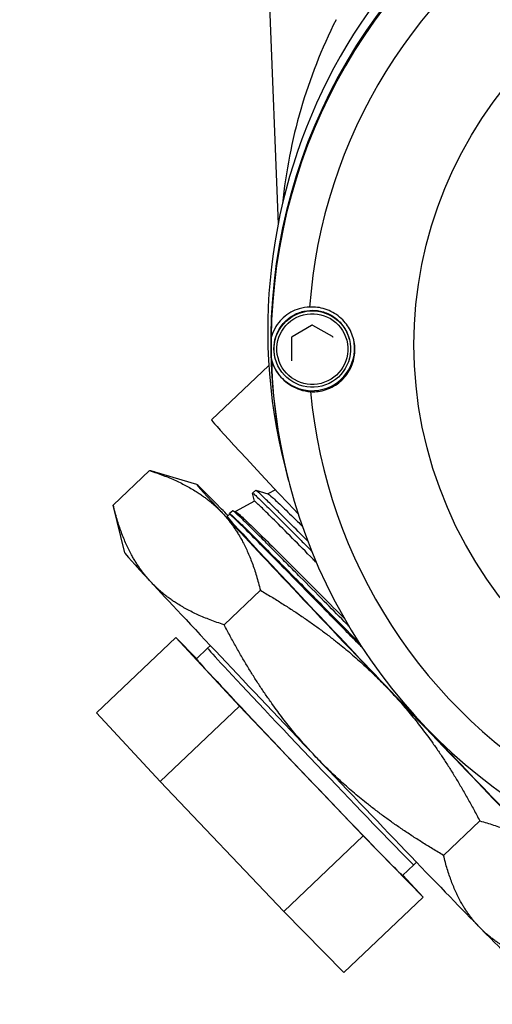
# Model space of a CAD drawing. Header units: inches. Extents: x 24 to 1128, y -74 to 748.
# Tile 33 of 256: x 298.88 to 300.22, y 213.3 to 216.09. Entities that reach past the tile are written whole.
import ezdxf

# ---------------------------------------------------------------- set-up
doc = ezdxf.new("R2010")
doc.units = ezdxf.units.IN
doc.header["$LTSCALE"] = 32
doc.header["$MEASUREMENT"] = 0
doc.layers.add('Visible (ANSI)', color=7, linetype='Continuous', lineweight=30)

msp = doc.modelspace()

# ---------------------------------------------------------------- linework, layer by layer
at = {"layer": 'Visible (ANSI)'}
for p, q in [((299.56405, 216.64718), (299.6089, 215.51465)), ((299.70315, 215.22781), (299.64836, 215.19543)), ((299.76253, 215.1966), (299.70709, 215.22785)), ((299.64643, 215.192), (299.64708, 215.12837)), ((299.81063, 215.18788), (299.81021, 215.1895)), ((299.60095, 215.13383), (299.60053, 215.13545)), ((299.42012, 214.95983), (299.58292, 215.11462)), ((299.14184, 214.71872), (299.24452, 214.81635)), ((299.37849, 214.77698), (299.26023, 214.8119)), ((299.62958, 214.82106), (299.63777, 214.78929)), ((299.63793, 214.78867), (299.63883, 214.7852)), ((299.54184, 214.72985), (299.53648, 214.75211)), ((299.54562, 214.76051), (299.53651, 214.75238)), ((299.54587, 214.76052), (299.58008, 214.75043)), ((299.60114, 214.76212), (299.57981, 214.75051)), ((299.17455, 214.58308), (299.14191, 214.71843)), ((299.54192, 214.72989), (299.48793, 214.70051)), ((299.47221, 214.69195), (299.46366, 214.6873)), ((299.47214, 214.69192), (299.4716, 214.69417)), ((299.48073, 214.70255), (299.47163, 214.69442)), ((299.48098, 214.70256), (299.48819, 214.70043)), ((299.45584, 214.37952), (299.55852, 214.47715)), ((299.09471, 214.13007), (299.31936, 214.34367)), ((299.49988, 214.1488), (299.31936, 214.34367)), ((299.31936, 214.34367), (299.37812, 214.28366)), ((299.3773, 214.28288), (299.40906, 214.31307)), ((299.41723, 214.32037), (299.40906, 214.31308)), ((299.09471, 214.13007), (299.27522, 213.9352)), ((299.27522, 213.9352), (299.49988, 214.1488)), ((299.84992, 213.7808), (299.49988, 214.1488)), ((299.27522, 213.9352), (299.62526, 213.5672)), ((300.07745, 213.72588), (300.18013, 213.82352)), ((299.62526, 213.5672), (299.84992, 213.7808)), ((300.01944, 213.60767), (299.84992, 213.7808)), ((299.9615, 213.66845), (299.99326, 213.69864)), ((300.00096, 213.70644), (299.99326, 213.69864)), ((299.96237, 213.66927), (300.01944, 213.60767)), ((299.79479, 213.39407), (300.01944, 213.60767)), ((299.62526, 213.5672), (299.79479, 213.39407))]:
    msp.add_line(p, q, dxfattribs=at)
msp.add_circle((308.84114, 217.49266), 23.75, dxfattribs=at)
msp.add_arc((301.11374, 215.42211), 1.5, 153.37509, 174.25181, dxfattribs=at)
for centre, major_axis, ratio, start_param, end_param in [((301.15263, 215.21367), (-1.52304, -0.39261), 0.999866, 3.2090827, 6.2831853), ((301.16098, 215.18128), (1.52304, 0.39261), 0.999866, 0, 3.1415927), ((301.16082, 215.1819), (-1.52304, -0.39261), 0.999866, 3.1411828, 6.2835952), ((301.16187, 215.17781), (-1.52304, -0.39261), 0.999866, 3.9668674, 6.0209673), ((301.16261, 215.17494), (-1.42179, -0.36651), 0.999866, 4.0284664, 5.9593683), ((301.16187, 215.17781), (-1.52304, -0.39261), 0.999866, 6.0209673, 6.0612625), ((299.70526, 215.16288), (-0.11628, -0.02997), 0.999866, 0.0249752, 3.1246689), ((301.16187, 215.17781), (-1.52304, -0.39261), 0.999866, 6.0612625, 8.1153624), ((301.16261, 215.17494), (-1.42179, -0.36651), 0.999866, 6.1228615, 8.0537634), ((300.02993, 214.31846), (-0.60981, 0.64137), 0.0079635, 0, 0.9385427), ((299.9167, 214.2108), (-0.53832, 0.56618), 0.0079635, 5.7738932, 6.8210907), ((299.9167, 214.2108), (-0.53832, 0.56618), 0.0079635, 5.7104939, 5.7738932), ((299.9167, 214.2108), (-0.53832, 0.56618), 0.0079635, 0.5379054, 1.585103), ((299.9167, 214.2108), (0.45305, -0.4765), 0.0079635, 3.1394588, 6.2853192), ((299.71288, 214.01701), (-0.53832, 0.56618), 0.0079635, 0.0137941, 0.5379054), ((299.71288, 214.01701), (-0.53832, 0.56618), 0.0079635, 0.5379054, 1.585103), ((299.70116, 214.00586), (-0.2921, 0.30722), 0.0079635, 6.2829364, 9.4250268), ((299.6694, 213.97567), (-0.2921, 0.30722), 0.0079635, 0, 3.1415927), ((299.9167, 214.2108), (-0.53832, 0.56618), 0.0079635, 1.585103, 2.6323005), ((299.71288, 214.01701), (-0.53832, 0.56618), 0.0079635, 1.585103, 2.6323005), ((299.71288, 214.01701), (0.53832, -0.56618), 0.0079635, 5.7738932, 6.2693912)]:
    msp.add_ellipse(centre, major_axis=major_axis, ratio=ratio, start_param=start_param, end_param=end_param, dxfattribs=at)
for centre, major_axis in [((301.16325, 215.17245), (-1.13244, -0.29192)), ((299.70579, 215.16085), (0.10484, 0.02703)), ((299.70582, 215.16073), (0.09722, 0.02506))]:
    msp.add_ellipse(centre, major_axis=major_axis, ratio=0.999866, dxfattribs=at)
for points, knots in [([(299.69811, 215.27982), (299.68838, 215.27942), (299.67831, 215.27787), (299.65246, 215.27012), (299.63682, 215.26179), (299.61225, 215.23949), (299.60006, 215.22381), (299.59152, 215.20143), (299.59024, 215.19752), (299.58913, 215.19338)], [0.08166959, 0.08166959, 0.08166959, 0.08166959, 0.22046255, 0.22046255, 0.4409251, 0.4409251, 0.62010995, 0.62010995, 0.65364377, 0.65364377, 0.65364377, 0.65364377]), ([(299.60053, 215.13545), (299.59765, 215.14663), (299.59657, 215.15828), (299.59813, 215.18132), (299.60077, 215.19271), (299.60951, 215.21409), (299.6156, 215.22408), (299.63061, 215.24163), (299.63953, 215.24919), (299.65931, 215.26112), (299.67016, 215.26549), (299.69268, 215.2706), (299.70435, 215.27134), (299.72734, 215.26911), (299.73866, 215.26614), (299.75977, 215.25679), (299.76958, 215.25041), (299.78668, 215.23489), (299.79398, 215.22575), (299.8043, 215.20747), (299.80785, 215.19864), (299.81021, 215.1895)], [4.4703186, 4.4703186, 4.4703186, 4.4703186, 4.7903155, 4.7903155, 5.110313, 5.110313, 5.4303122, 5.4303122, 5.7503132, 5.7503132, 6.0703158, 6.0703158, 6.3903188, 6.3903188, 6.7103212, 6.7103212, 7.0303219, 7.0303219, 7.3503207, 7.3503207, 7.6119112, 7.6119112, 7.6119112, 7.6119112]), ([(299.70055, 215.04007), (299.70619, 215.03979), (299.71176, 215.03987), (299.73153, 215.04154), (299.74675, 215.04557), (299.77467, 215.05954), (299.78736, 215.06948), (299.806, 215.09097), (299.81372, 215.10349), (299.82399, 215.131), (299.8265, 215.14599), (299.82622, 215.17429), (299.82339, 215.18928), (299.81257, 215.21676), (299.80459, 215.22926), (299.78551, 215.2507), (299.77262, 215.2606), (299.74442, 215.27448), (299.72912, 215.27846), (299.71472, 215.27962), (299.70931, 215.28006), (299.70374, 215.28012), (299.69811, 215.27982)], [-0.9741877, -0.9741877, -0.9741877, -0.9741877, -0.9276072, -0.9276072, -0.8035433, -0.8035433, -0.6794793, -0.6794793, -0.5716415, -0.5716415, -0.4638036, -0.4638036, -0.3559657, -0.3559657, -0.2481279, -0.2481279, -0.1240639, -0.1240639, 0, 0, 0, 0.0465805, 0.0465805, 0.0465805, 0.0465805]), ([(299.70709, 215.22785), (299.70685, 215.22799), (299.7066, 215.2281), (299.70607, 215.22826), (299.7058, 215.22832), (299.70525, 215.22837), (299.70498, 215.22837), (299.70443, 215.2283), (299.70416, 215.22824), (299.70364, 215.22807), (299.70339, 215.22795), (299.70315, 215.22781)], [5.7595865, 5.7595865, 5.7595865, 5.7595865, 5.969026, 5.969026, 6.1784656, 6.1784656, 6.3879051, 6.3879051, 6.5973446, 6.5973446, 6.8067841, 6.8067841, 6.8067841, 6.8067841]), ([(299.64836, 215.19543), (299.64813, 215.19529), (299.6479, 215.19513), (299.6475, 215.19476), (299.64732, 215.19455), (299.647, 215.1941), (299.64686, 215.19386), (299.64664, 215.19336), (299.64656, 215.19309), (299.64645, 215.19255), (299.64643, 215.19228), (299.64643, 215.192)], [0.5235988, 0.5235988, 0.5235988, 0.5235988, 0.7330383, 0.7330383, 0.9424778, 0.9424778, 1.1519173, 1.1519173, 1.3613568, 1.3613568, 1.5707963, 1.5707963, 1.5707963, 1.5707963]), ([(299.76441, 215.19416), (299.76435, 215.19436), (299.76429, 215.19456), (299.76412, 215.19495), (299.76401, 215.19514), (299.76379, 215.19549), (299.76366, 215.19566), (299.76337, 215.19597), (299.76322, 215.19612), (299.76289, 215.19638), (299.76271, 215.1965), (299.76253, 215.1966)], [4.9544594, 4.9544594, 4.9544594, 4.9544594, 5.11548482, 5.11548482, 5.27651025, 5.27651025, 5.43753568, 5.43753568, 5.5985611, 5.5985611, 5.75958653, 5.75958653, 5.75958653, 5.75958653]), ([(299.58977, 215.13002), (299.59097, 215.12583), (299.59233, 215.12189), (299.60133, 215.09924), (299.61384, 215.08318), (299.63888, 215.06011), (299.65469, 215.05128), (299.68071, 215.04268), (299.69082, 215.04079), (299.70055, 215.04007)], [0.81248761, 0.81248761, 0.81248761, 0.81248761, 0.84602143, 0.84602143, 1.02520628, 1.02520628, 1.24566883, 1.24566883, 1.38446178, 1.38446178, 1.38446178, 1.38446178]), ([(299.64708, 215.12837), (299.64708, 215.12831), (299.64708, 215.12824), (299.64709, 215.12812), (299.64709, 215.12805), (299.64711, 215.12793), (299.64711, 215.12786), (299.64713, 215.12774), (299.64715, 215.12768), (299.64717, 215.12755), (299.64719, 215.12749), (299.6472, 215.12743)], [1.57079633, 1.57079633, 1.57079633, 1.57079633, 1.61921041, 1.61921041, 1.66762449, 1.66762449, 1.71603858, 1.71603858, 1.76445266, 1.76445266, 1.81286674, 1.81286674, 1.81286674, 1.81286674]), ([(299.53648, 214.75211), (299.53644, 214.7523), (299.53648, 214.7524), (299.53697, 214.75244), (299.53806, 214.7517), (299.54127, 214.74904), (299.54308, 214.74745), (299.5485, 214.74251), (299.55255, 214.73872), (299.5662, 214.72566), (299.57763, 214.71446), (299.59844, 214.69386), (299.60589, 214.68646), (299.62837, 214.66404), (299.64466, 214.64772), (299.67029, 214.62193), (299.67829, 214.61388), (299.69216, 214.5999), (299.69788, 214.59414), (299.70372, 214.58825)], [-65.7931621, -65.7931621, -65.7931621, -65.7931621, -65.7370477, -65.7370477, -65.5730112, -65.5730112, -65.447818, -65.447818, -65.2690119, -65.2690119, -64.94778, -64.94778, -64.7901569, -64.7901569, -64.5058124, -64.5058124, -64.3836613, -64.3836613, -64.3011783, -64.3011783, -64.3011783, -64.3011783]), ([(299.69245, 214.61693), (299.68328, 214.62616), (299.67446, 214.63504), (299.64861, 214.66101), (299.63286, 214.6768), (299.6094, 214.70016), (299.60076, 214.70873), (299.58248, 214.72675), (299.57365, 214.73538), (299.56238, 214.74617), (299.55882, 214.74952), (299.55271, 214.75513), (299.55027, 214.75728), (299.54681, 214.76008), (299.54583, 214.7607), (299.54561, 214.76051)], [-14.5811908, -14.5811908, -14.5811908, -14.5811908, -14.4448328, -14.4448328, -14.1639351, -14.1639351, -13.9728149, -13.9728149, -13.7132445, -13.7132445, -13.5607045, -13.5607045, -13.3966813, -13.3966813, -13.2285584, -13.2285584, -13.2285584, -13.2285584]), ([(299.58008, 214.75043), (299.58017, 214.7504), (299.58027, 214.75036), (299.58203, 214.74957), (299.58614, 214.74625), (299.59976, 214.73405), (299.60966, 214.72473), (299.63391, 214.70139), (299.64785, 214.68782), (299.66811, 214.66789), (299.67251, 214.66355), (299.67704, 214.65908)], [12.9291116, 12.9291116, 12.9291116, 12.9291116, 12.9492747, 12.9492747, 13.24202, 13.24202, 13.5593958, 13.5593958, 13.8537235, 13.8537235, 13.9319217, 13.9319217, 13.9319217, 13.9319217]), ([(299.71723, 214.55587), (299.71415, 214.55899), (299.7111, 214.56208), (299.68696, 214.58655), (299.66747, 214.60629), (299.63021, 214.64392), (299.61296, 214.66125), (299.58454, 214.68965), (299.57314, 214.70096), (299.55974, 214.71401), (299.55588, 214.71772), (299.54671, 214.72635), (299.5432, 214.72942), (299.54205, 214.7299), (299.54197, 214.72992), (299.54192, 214.72989)], [17.3302466, 17.3302466, 17.3302466, 17.3302466, 17.3723528, 17.3723528, 17.66721, 17.66721, 17.9943515, 17.9943515, 18.3033023, 18.3033023, 18.4614975, 18.4614975, 18.7600839, 18.7600839, 18.7969041, 18.7969041, 18.7969041, 18.7969041]), ([(299.4716, 214.69417), (299.47157, 214.69429), (299.47158, 214.69438), (299.47185, 214.69462), (299.47292, 214.69393), (299.47819, 214.68961), (299.48405, 214.68422), (299.49904, 214.66986), (299.50726, 214.66184), (299.52695, 214.64246), (299.53845, 214.63104), (299.56828, 214.60126), (299.58754, 214.58191), (299.62764, 214.54156), (299.64787, 214.52115), (299.68322, 214.48543), (299.69752, 214.47097), (299.73133, 214.43679), (299.75111, 214.41679), (299.79295, 214.37446), (299.81503, 214.35213), (299.8375, 214.32941)], [-76.2745456, -76.2745456, -76.2745456, -76.2745456, -76.2364962, -76.2364962, -76.0588431, -76.0588431, -75.751737, -75.751737, -75.5059275, -75.5059275, -75.254201, -75.254201, -74.9261896, -74.9261896, -74.639778, -74.639778, -74.4567973, -74.4567973, -74.2205397, -74.2205397, -73.970886, -73.970886, -73.970886, -73.970886]), ([(299.84687, 214.31496), (299.84343, 214.31846), (299.84, 214.32194), (299.80801, 214.35443), (299.7801, 214.38281), (299.72643, 214.43736), (299.7008, 214.46342), (299.65128, 214.51376), (299.62766, 214.53773), (299.58648, 214.57946), (299.56866, 214.59748), (299.53547, 214.63092), (299.52063, 214.64577), (299.49704, 214.66917), (299.48814, 214.67786), (299.47898, 214.68649), (299.47662, 214.68863), (299.47334, 214.69142), (299.47241, 214.69206), (299.47221, 214.69195)], [26.7894583, 26.7894583, 26.7894583, 26.7894583, 26.8273964, 26.8273964, 27.1438155, 27.1438155, 27.4592316, 27.4592316, 27.7904147, 27.7904147, 28.0935347, 28.0935347, 28.4288839, 28.4288839, 28.7522863, 28.7522863, 28.9139485, 28.9139485, 29.0764994, 29.0764994, 29.0764994, 29.0764994]), ([(299.80908, 214.3755), (299.80476, 214.37987), (299.80045, 214.38422), (299.77686, 214.40809), (299.758, 214.42718), (299.71585, 214.46979), (299.69305, 214.49284), (299.65935, 214.52688), (299.64757, 214.53877), (299.62419, 214.56235), (299.61265, 214.57395), (299.59148, 214.59522), (299.58178, 214.60495), (299.55718, 214.62959), (299.54345, 214.64327), (299.5234, 214.66308), (299.5161, 214.67023), (299.50153, 214.68438), (299.49499, 214.69061), (299.48753, 214.69744), (299.4854, 214.69931), (299.48209, 214.70201), (299.48106, 214.70268), (299.48075, 214.70257), (299.48074, 214.70256), (299.48073, 214.70255)], [-4.8844724, -4.8844724, -4.8844724, -4.8844724, -4.8354534, -4.8354534, -4.6143257, -4.6143257, -4.3256528, -4.3256528, -4.161436, -4.161436, -3.9854069, -3.9854069, -3.8197625, -3.8197625, -3.5374435, -3.5374435, -3.3405218, -3.3405218, -3.0820041, -3.0820041, -2.9367125, -2.9367125, -2.7720814, -2.7720814, -2.7630315, -2.7630315, -2.7630315, -2.7630315]), ([(299.48819, 214.70043), (299.48943, 214.70007), (299.49309, 214.69719), (299.50236, 214.68891), (299.50633, 214.68524), (299.52022, 214.6722), (299.5321, 214.66078), (299.56158, 214.63201), (299.57933, 214.61447), (299.61768, 214.57642), (299.6377, 214.55648), (299.68294, 214.51125), (299.70838, 214.48577), (299.75491, 214.43914), (299.77522, 214.41876), (299.79608, 214.39783)], [2.7842627, 2.7842627, 2.7842627, 2.7842627, 3.0794285, 3.0794285, 3.2408233, 3.2408233, 3.5597188, 3.5597188, 3.8942405, 3.8942405, 4.1946319, 4.1946319, 4.5224646, 4.5224646, 4.7609086, 4.7609086, 4.7609086, 4.7609086])]:
    msp.add_open_spline(points, degree=3, knots=knots, dxfattribs=at)
for points, weights in [([(299.26023, 214.8119), (299.25251, 214.81418), (299.24452, 214.81635)], [1.26869018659, 1.26354625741, 1.25809721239]), ([(299.24452, 214.81635), (299.37923, 214.77354), (299.45209, 214.69483)], [1.25809721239, 1.35541137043, 1.35541137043]), ([(299.24827, 214.50104), (299.17541, 214.57975), (299.14184, 214.71872)], [1.35541137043, 1.35541137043, 1.25809721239]), ([(299.14184, 214.71872), (299.14187, 214.71857), (299.14191, 214.71843)], [1.25809721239, 1.25819696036, 1.25829660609]), ([(299.45209, 214.69483), (299.52495, 214.61612), (299.55852, 214.47715)], [1.35541137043, 1.35541137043, 1.25809721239]), ([(299.45584, 214.37952), (299.32113, 214.42233), (299.24827, 214.50104)], [1.25809721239, 1.35541137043, 1.35541137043]), ([(299.55852, 214.47715), (299.77565, 214.35009), (299.91989, 214.19841)], [1.25809721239, 1.35541137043, 1.35541137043]), ([(299.71608, 214.00462), (299.57183, 214.1563), (299.45584, 214.37952)], [1.35541137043, 1.35541137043, 1.25809721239]), ([(299.91989, 214.19841), (300.06414, 214.04674), (300.18013, 213.82352)], [1.35541137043, 1.35541137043, 1.25809721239]), ([(300.07745, 213.72588), (299.86032, 213.85295), (299.71608, 214.00462)], [1.25809721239, 1.35541137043, 1.35541137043]), ([(300.18013, 213.82352), (300.31312, 213.78734), (300.38451, 213.71438)], [1.25809721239, 1.35541137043, 1.35541137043]), ([(300.18069, 213.52059), (300.10931, 213.59355), (300.07745, 213.72588)], [1.35541137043, 1.35541137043, 1.25809721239]), ([(300.38506, 213.41145), (300.25207, 213.44763), (300.18069, 213.52059)], [1.25809721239, 1.35541137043, 1.35541137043])]:
    msp.add_rational_spline(points, weights, degree=2, dxfattribs=at)

doc.saveas('drawing.dxf')
